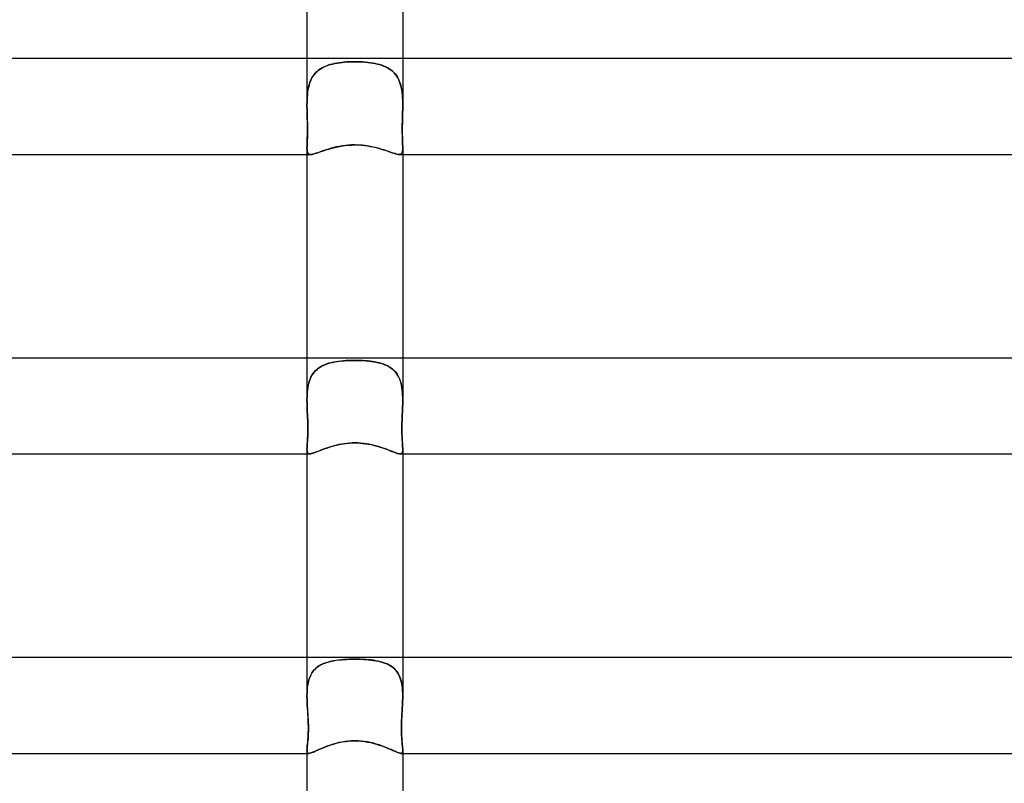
# Model space of a CAD drawing. Header units: millimetres. Extents: x -385 to 385, y -2 to 250.
# Tile 51 of 84: x -14 to 27, y 186 to 218. Entities that reach past the tile are written whole.
import ezdxf

# ---------------------------------------------------------------- set-up
doc = ezdxf.new("R2010")
doc.units = ezdxf.units.MM
doc.layers.add('HIDDEN', color=7, linetype='Continuous')
doc.layers.add('THICK', color=7, linetype='Continuous')

msp = doc.modelspace()

# ---------------------------------------------------------------- linework, layer by layer
at = {"layer": 'HIDDEN'}
for p, q in [((-2, 216.5), (-2, 214.58)), ((-0.651, 216.329), (-0.751, 216.314)), ((-0.743, 216.315), (-0.641, 216.33)), ((-0.549, 216.342), (-0.651, 216.329)), ((-0.641, 216.33), (-0.537, 216.343)), ((-0.444, 216.352), (-0.549, 216.342)), ((-0.537, 216.343), (-0.432, 216.353)), ((-0.336, 216.36), (-0.444, 216.352)), ((-0.432, 216.353), (-0.325, 216.361)), ((-0.226, 216.366), (-0.336, 216.36)), ((-0.325, 216.361), (-0.217, 216.366)), ((-0.114, 216.369), (-0.226, 216.366)), ((-0.217, 216.366), (-0.109, 216.369)), ((0, 216.37), (-0.114, 216.369)), ((-0.109, 216.369), (0, 216.37)), ((0.109, 216.369), (0, 216.37)), ((0, 216.37), (0.114, 216.369)), ((0.217, 216.366), (0.109, 216.369)), ((0.114, 216.369), (0.226, 216.366)), ((0.325, 216.361), (0.217, 216.366)), ((0.226, 216.366), (0.336, 216.36)), ((0.432, 216.353), (0.325, 216.361)), ((0.336, 216.36), (0.443, 216.352)), ((0.537, 216.343), (0.432, 216.353)), ((0.443, 216.352), (0.549, 216.342)), ((0.641, 216.33), (0.537, 216.343)), ((0.549, 216.342), (0.651, 216.329)), ((0.743, 216.315), (0.641, 216.33)), ((0.651, 216.329), (0.751, 216.314)), ((2, 216.5), (2, 214.58)), ((-1.626, 215.92), (-1.682, 215.858)), ((-1.642, 215.903), (-1.581, 215.963)), ((-1.566, 215.977), (-1.626, 215.92)), ((-1.581, 215.963), (-1.516, 216.017)), ((-1.501, 216.028), (-1.566, 215.977)), ((-1.516, 216.017), (-1.446, 216.067)), ((-1.433, 216.076), (-1.501, 216.028)), ((-1.446, 216.067), (-1.371, 216.112)), ((-1.36, 216.119), (-1.433, 216.076)), ((-1.371, 216.112), (-1.292, 216.153)), ((-1.283, 216.157), (-1.36, 216.119)), ((-1.292, 216.153), (-1.209, 216.19)), ((-1.203, 216.192), (-1.283, 216.157)), ((-1.209, 216.19), (-1.122, 216.222)), ((-1.119, 216.223), (-1.203, 216.192)), ((-1.122, 216.222), (-1.032, 216.251)), ((-1.032, 216.251), (-1.119, 216.223)), ((-1.032, 216.251), (-0.938, 216.275)), ((-0.941, 216.275), (-1.032, 216.251)), ((-0.847, 216.296), (-0.941, 216.275)), ((-0.938, 216.275), (-0.842, 216.297)), ((-0.751, 216.314), (-0.847, 216.296)), ((-0.842, 216.297), (-0.743, 216.315)), ((0.842, 216.297), (0.743, 216.315)), ((0.751, 216.314), (0.847, 216.296)), ((0.938, 216.275), (0.842, 216.297)), ((0.847, 216.296), (0.941, 216.275)), ((1.032, 216.251), (0.938, 216.275)), ((0.941, 216.275), (1.031, 216.251)), ((1.031, 216.251), (1.119, 216.223)), ((1.122, 216.222), (1.032, 216.251)), ((1.119, 216.223), (1.203, 216.192)), ((1.209, 216.19), (1.122, 216.222)), ((1.203, 216.192), (1.283, 216.157)), ((1.292, 216.153), (1.209, 216.19)), ((1.283, 216.157), (1.36, 216.119)), ((1.371, 216.112), (1.292, 216.153)), ((1.36, 216.119), (1.433, 216.076)), ((1.446, 216.067), (1.371, 216.112)), ((1.433, 216.076), (1.501, 216.028)), ((1.516, 216.017), (1.446, 216.067)), ((1.501, 216.028), (1.566, 215.977)), ((1.581, 215.963), (1.516, 216.017)), ((1.566, 215.977), (1.626, 215.92)), ((1.642, 215.903), (1.581, 215.963)), ((1.626, 215.92), (1.682, 215.859)), ((-1.898, 215.452), (-1.868, 215.538)), ((-1.857, 215.564), (-1.889, 215.479)), ((-1.868, 215.538), (-1.833, 215.62)), ((-1.821, 215.644), (-1.857, 215.564)), ((-1.833, 215.62), (-1.793, 215.697)), ((-1.78, 215.72), (-1.821, 215.644)), ((-1.793, 215.697), (-1.748, 215.77)), ((-1.733, 215.792), (-1.78, 215.72)), ((-1.748, 215.77), (-1.698, 215.839)), ((-1.682, 215.858), (-1.733, 215.792)), ((-1.698, 215.839), (-1.642, 215.903)), ((1.698, 215.839), (1.642, 215.903)), ((1.682, 215.859), (1.733, 215.792)), ((1.748, 215.77), (1.698, 215.839)), ((1.733, 215.792), (1.779, 215.72)), ((1.793, 215.697), (1.748, 215.77)), ((1.779, 215.72), (1.821, 215.644)), ((1.833, 215.62), (1.793, 215.697)), ((1.821, 215.644), (1.857, 215.564)), ((1.868, 215.538), (1.833, 215.62)), ((1.857, 215.564), (1.889, 215.48)), ((1.898, 215.452), (1.868, 215.538)), ((-1.972, 215.104), (-1.983, 215.003)), ((-1.975, 215.08), (-1.962, 215.177)), ((-1.958, 215.202), (-1.972, 215.104)), ((-1.962, 215.177), (-1.945, 215.271)), ((-1.939, 215.298), (-1.958, 215.202)), ((-1.945, 215.271), (-1.924, 215.363)), ((-1.916, 215.391), (-1.939, 215.298)), ((-1.924, 215.363), (-1.898, 215.452)), ((-1.889, 215.479), (-1.916, 215.391)), ((1.889, 215.48), (1.916, 215.391)), ((1.924, 215.363), (1.898, 215.452)), ((1.916, 215.391), (1.939, 215.298)), ((1.945, 215.271), (1.924, 215.363)), ((1.939, 215.298), (1.957, 215.203)), ((1.962, 215.177), (1.945, 215.271)), ((1.957, 215.203), (1.972, 215.104)), ((1.975, 215.08), (1.962, 215.177)), ((1.972, 215.104), (1.983, 215.004)), ((-1.999, 214.688), (-2, 214.579)), ((-2, 214.579), (-1.999, 214.681)), ((-1.996, 214.795), (-1.999, 214.688)), ((-1.999, 214.681), (-1.997, 214.782)), ((-1.997, 214.782), (-1.992, 214.882)), ((-1.991, 214.9), (-1.996, 214.795)), ((-1.992, 214.882), (-1.985, 214.982)), ((-1.983, 215.003), (-1.991, 214.9)), ((-1.985, 214.982), (-1.975, 215.08)), ((1.985, 214.982), (1.975, 215.08)), ((1.983, 215.004), (1.991, 214.9)), ((1.992, 214.882), (1.985, 214.982)), ((1.991, 214.9), (1.996, 214.795)), ((1.997, 214.782), (1.992, 214.882)), ((1.996, 214.795), (1.999, 214.689)), ((1.999, 214.681), (1.997, 214.782)), ((1.999, 214.689), (2, 214.58)), ((2, 214.579), (1.999, 214.681)), ((-2, 214.566), (-2, 214.579)), ((-2, 214.579), (-2, 214.566)), ((-2, 214.553), (-2, 214.566)), ((-2, 214.566), (-2, 214.553)), ((-2, 214.54), (-2, 214.553)), ((-2, 214.553), (-2, 214.54)), ((-2, 214.527), (-2, 214.54)), ((-2, 214.54), (-2, 214.527)), ((-2, 214.513), (-2, 214.527)), ((-2, 214.527), (-2, 214.513)), ((-2, 214.5), (-2, 214.513)), ((-2, 214.513), (-2, 214.5)), ((-1.998, 214.376), (-2, 214.5)), ((-2, 214.5), (-1.997, 214.362)), ((-1.995, 214.251), (-1.998, 214.376)), ((-1.997, 214.362), (-1.994, 214.224)), ((1.997, 214.362), (1.994, 214.224)), ((1.995, 214.251), (1.998, 214.376)), ((2, 214.5), (1.997, 214.362)), ((1.998, 214.376), (2, 214.5)), ((2, 214.58), (2, 214.567)), ((2, 214.566), (2, 214.579)), ((2, 214.567), (2, 214.554)), ((2, 214.553), (2, 214.566)), ((2, 214.554), (2, 214.54)), ((2, 214.54), (2, 214.553)), ((2, 214.527), (2, 214.54)), ((2, 214.54), (2, 214.527)), ((2, 214.513), (2, 214.527)), ((2, 214.527), (2, 214.513)), ((2, 214.5), (2, 214.513)), ((2, 214.513), (2, 214.5)), ((-1.991, 214.126), (-1.995, 214.251)), ((-1.994, 214.224), (-1.99, 214.085)), ((-1.988, 214.001), (-1.991, 214.126)), ((-1.99, 214.085), (-1.986, 213.947)), ((-1.984, 213.876), (-1.988, 214.001)), ((-1.986, 213.947), (-1.983, 213.813)), ((-1.981, 213.752), (-1.984, 213.876)), ((1.981, 213.752), (1.984, 213.876)), ((1.986, 213.947), (1.983, 213.813)), ((1.984, 213.876), (1.988, 214.001)), ((1.99, 214.085), (1.986, 213.947)), ((1.988, 214.001), (1.991, 214.126)), ((1.994, 214.224), (1.99, 214.085)), ((1.991, 214.126), (1.995, 214.251)), ((-1.983, 213.813), (-1.981, 213.681)), ((-1.98, 213.63), (-1.981, 213.752)), ((-1.981, 213.681), (-1.98, 213.553)), ((-1.981, 213.398), (-1.98, 213.512)), ((-1.98, 213.512), (-1.98, 213.63)), ((-1.98, 213.553), (-1.98, 213.429)), ((1.98, 213.63), (1.981, 213.752)), ((1.981, 213.681), (1.98, 213.553)), ((1.98, 213.512), (1.98, 213.63)), ((1.98, 213.553), (1.98, 213.429)), ((1.981, 213.398), (1.98, 213.512)), ((1.983, 213.813), (1.981, 213.681)), ((-1.989, 213.1), (-1.993, 213.006)), ((-1.993, 213.001), (-1.989, 213.091)), ((-1.985, 213.202), (-1.989, 213.1)), ((-1.989, 213.091), (-1.986, 213.188)), ((-1.986, 213.188), (-1.983, 213.29)), ((-1.982, 213.312), (-1.985, 213.202)), ((-1.983, 213.29), (-1.981, 213.398)), ((-1.98, 213.429), (-1.982, 213.312)), ((1.98, 213.429), (1.982, 213.312)), ((1.983, 213.29), (1.981, 213.398)), ((1.982, 213.312), (1.985, 213.202)), ((1.986, 213.188), (1.983, 213.29)), ((1.985, 213.202), (1.989, 213.1)), ((1.989, 213.091), (1.986, 213.188)), ((1.989, 213.1), (1.993, 213.006)), ((1.993, 213.001), (1.989, 213.091)), ((-1.999, 212.842), (-2, 212.772)), ((-2, 212.772), (-1.999, 212.841)), ((-1.999, 212.707), (-2, 212.772)), ((-2, 212.772), (-1.998, 212.701)), ((-2, 212.772), (-2, 212.5)), ((-1.996, 212.92), (-1.999, 212.842)), ((-1.999, 212.841), (-1.996, 212.917)), ((-1.994, 212.652), (-1.999, 212.707)), ((-1.998, 212.701), (-1.992, 212.64)), ((-1.993, 213.006), (-1.996, 212.92)), ((-1.996, 212.917), (-1.993, 213.001)), ((-1.985, 212.605), (-1.994, 212.652)), ((-1.992, 212.64), (-1.981, 212.589)), ((-1.419, 212.62), (-1.316, 212.654)), ((-1.316, 212.654), (-1.207, 212.691)), ((-1.207, 212.691), (-1.091, 212.727)), ((-1.091, 212.727), (-0.969, 212.761)), ((-0.969, 212.761), (-0.841, 212.794)), ((-0.841, 212.794), (-0.709, 212.824)), ((-0.709, 212.824), (-0.572, 212.849)), ((-0.572, 212.849), (-0.432, 212.87)), ((-0.432, 212.87), (-0.29, 212.885)), ((-0.29, 212.885), (-0.146, 212.894)), ((-0.146, 212.894), (0, 212.898)), ((0, 212.898), (0.134, 212.895)), ((0.134, 212.895), (0.267, 212.887)), ((0.267, 212.887), (0.397, 212.874)), ((0.397, 212.874), (0.523, 212.857)), ((0.523, 212.857), (0.645, 212.836)), ((0.645, 212.836), (0.764, 212.812)), ((0.764, 212.812), (0.878, 212.785)), ((0.878, 212.785), (0.988, 212.756)), ((0.988, 212.756), (1.094, 212.726)), ((1.094, 212.726), (1.195, 212.694)), ((1.195, 212.694), (1.293, 212.662)), ((1.293, 212.662), (1.385, 212.631)), ((1.385, 212.631), (1.472, 212.601)), ((1.992, 212.64), (1.981, 212.589)), ((1.985, 212.605), (1.994, 212.652)), ((1.998, 212.701), (1.992, 212.64)), ((1.993, 213.006), (1.996, 212.92)), ((1.996, 212.917), (1.993, 213.001)), ((1.994, 212.652), (1.999, 212.707)), ((1.996, 212.92), (1.999, 212.842)), ((1.999, 212.841), (1.996, 212.917)), ((2, 212.772), (1.998, 212.701)), ((1.999, 212.842), (2, 212.772)), ((2, 212.772), (1.999, 212.841)), ((1.999, 212.707), (2, 212.772)), ((2, 212.771), (2, 212.5)), ((-1.972, 212.566), (-1.985, 212.605)), ((-1.981, 212.589), (-1.962, 212.55)), ((-1.952, 212.537), (-1.972, 212.566)), ((-1.962, 212.55), (-1.936, 212.522)), ((-1.926, 212.516), (-1.952, 212.537)), ((-1.936, 212.522), (-1.9, 212.506)), ((-1.894, 212.504), (-1.926, 212.516)), ((-1.9, 212.506), (-1.854, 212.5)), ((-1.854, 212.5), (-1.894, 212.504)), ((-1.854, 212.5), (-1.804, 212.504)), ((-1.804, 212.504), (-1.745, 212.515)), ((-1.745, 212.515), (-1.677, 212.534)), ((-1.677, 212.534), (-1.599, 212.558)), ((-1.599, 212.558), (-1.513, 212.587)), ((-1.513, 212.587), (-1.419, 212.62)), ((1.472, 212.601), (1.552, 212.574)), ((1.552, 212.574), (1.626, 212.549)), ((1.626, 212.549), (1.694, 212.529)), ((1.694, 212.529), (1.754, 212.513)), ((1.754, 212.513), (1.808, 212.503)), ((1.808, 212.503), (1.854, 212.5)), ((1.9, 212.506), (1.854, 212.5)), ((1.854, 212.5), (1.894, 212.504)), ((1.894, 212.504), (1.926, 212.516)), ((1.936, 212.522), (1.9, 212.506)), ((1.926, 212.516), (1.952, 212.537)), ((1.962, 212.55), (1.936, 212.522)), ((1.952, 212.537), (1.972, 212.566)), ((1.981, 212.589), (1.962, 212.55)), ((1.972, 212.566), (1.985, 212.605)), ((-2, 204), (-2, 202.253)), ((2, 204), (2, 202.253)), ((-1.581, 203.529), (-1.514, 203.58)), ((-1.489, 203.598), (-1.557, 203.548)), ((-1.514, 203.58), (-1.443, 203.627)), ((-1.416, 203.643), (-1.489, 203.598)), ((-1.443, 203.627), (-1.367, 203.67)), ((-1.338, 203.684), (-1.416, 203.643)), ((-1.367, 203.67), (-1.288, 203.707)), ((-1.257, 203.721), (-1.338, 203.684)), ((-1.288, 203.707), (-1.204, 203.741)), ((-1.171, 203.753), (-1.257, 203.721)), ((-1.204, 203.741), (-1.117, 203.77)), ((-1.081, 203.781), (-1.171, 203.753)), ((-1.117, 203.77), (-1.027, 203.796)), ((-0.988, 203.806), (-1.081, 203.781)), ((-1.027, 203.796), (-0.933, 203.819)), ((-0.892, 203.827), (-0.988, 203.806)), ((-0.933, 203.819), (-0.837, 203.838)), ((-0.791, 203.846), (-0.892, 203.827)), ((-0.837, 203.838), (-0.738, 203.854)), ((-0.688, 203.861), (-0.791, 203.846)), ((-0.738, 203.854), (-0.637, 203.868)), ((-0.581, 203.874), (-0.688, 203.861)), ((-0.637, 203.868), (-0.534, 203.879)), ((-0.471, 203.885), (-0.581, 203.874)), ((-0.534, 203.879), (-0.429, 203.888)), ((-0.357, 203.893), (-0.471, 203.885)), ((-0.429, 203.888), (-0.323, 203.894)), ((-0.241, 203.898), (-0.357, 203.893)), ((-0.323, 203.894), (-0.216, 203.899)), ((-0.122, 203.902), (-0.241, 203.898)), ((-0.216, 203.899), (-0.108, 203.902)), ((0, 203.903), (-0.122, 203.902)), ((-0.108, 203.902), (0, 203.903)), ((0.108, 203.902), (0, 203.903)), ((0, 203.903), (0.122, 203.902)), ((0.216, 203.899), (0.108, 203.902)), ((0.122, 203.902), (0.241, 203.898)), ((0.323, 203.894), (0.216, 203.899)), ((0.241, 203.898), (0.357, 203.893)), ((0.429, 203.888), (0.323, 203.894)), ((0.357, 203.893), (0.471, 203.885)), ((0.534, 203.879), (0.429, 203.888)), ((0.471, 203.885), (0.581, 203.874)), ((0.637, 203.868), (0.534, 203.879)), ((0.581, 203.874), (0.688, 203.861)), ((0.738, 203.854), (0.637, 203.868)), ((0.688, 203.861), (0.791, 203.846)), ((0.837, 203.838), (0.738, 203.854)), ((0.791, 203.846), (0.891, 203.827)), ((0.933, 203.819), (0.837, 203.838)), ((0.891, 203.827), (0.988, 203.806)), ((1.027, 203.796), (0.933, 203.819)), ((0.988, 203.806), (1.081, 203.781)), ((1.117, 203.77), (1.027, 203.796)), ((1.081, 203.781), (1.171, 203.753)), ((1.204, 203.741), (1.117, 203.77)), ((1.171, 203.753), (1.257, 203.721)), ((1.288, 203.707), (1.204, 203.741)), ((1.257, 203.721), (1.338, 203.684)), ((1.367, 203.67), (1.288, 203.707)), ((1.338, 203.684), (1.416, 203.643)), ((1.443, 203.627), (1.367, 203.67)), ((1.416, 203.643), (1.489, 203.598)), ((1.514, 203.58), (1.443, 203.627)), ((1.489, 203.598), (1.557, 203.548)), ((1.581, 203.529), (1.514, 203.58)), ((-1.873, 203.117), (-1.837, 203.198)), ((-1.826, 203.22), (-1.863, 203.14)), ((-1.837, 203.198), (-1.796, 203.274)), ((-1.782, 203.296), (-1.826, 203.22)), ((-1.796, 203.274), (-1.749, 203.345)), ((-1.733, 203.367), (-1.782, 203.296)), ((-1.749, 203.345), (-1.698, 203.412)), ((-1.68, 203.433), (-1.733, 203.367)), ((-1.698, 203.412), (-1.642, 203.473)), ((-1.621, 203.493), (-1.68, 203.433)), ((-1.642, 203.473), (-1.581, 203.529)), ((-1.557, 203.548), (-1.621, 203.493)), ((1.557, 203.548), (1.621, 203.493)), ((1.642, 203.473), (1.581, 203.529)), ((1.621, 203.493), (1.679, 203.433)), ((1.698, 203.412), (1.642, 203.473)), ((1.679, 203.433), (1.733, 203.367)), ((1.749, 203.345), (1.698, 203.412)), ((1.733, 203.367), (1.782, 203.296)), ((1.796, 203.274), (1.749, 203.345)), ((1.782, 203.296), (1.826, 203.221)), ((1.837, 203.198), (1.796, 203.274)), ((1.826, 203.221), (1.863, 203.14)), ((1.873, 203.117), (1.837, 203.198)), ((-1.98, 202.661), (-1.967, 202.758)), ((-1.965, 202.775), (-1.978, 202.676)), ((-1.967, 202.758), (-1.951, 202.853)), ((-1.946, 202.872), (-1.965, 202.775)), ((-1.951, 202.853), (-1.929, 202.945)), ((-1.924, 202.966), (-1.946, 202.872)), ((-1.929, 202.945), (-1.904, 203.033)), ((-1.896, 203.055), (-1.924, 202.966)), ((-1.904, 203.033), (-1.873, 203.117)), ((-1.863, 203.14), (-1.896, 203.055)), ((1.863, 203.14), (1.896, 203.055)), ((1.904, 203.033), (1.873, 203.117)), ((1.896, 203.055), (1.924, 202.966)), ((1.929, 202.945), (1.904, 203.033)), ((1.924, 202.966), (1.946, 202.872)), ((1.951, 202.853), (1.929, 202.945)), ((1.946, 202.872), (1.965, 202.775)), ((1.967, 202.758), (1.951, 202.853)), ((1.965, 202.775), (1.978, 202.676)), ((1.98, 202.661), (1.967, 202.758)), ((-1.999, 202.362), (-2, 202.253)), ((-2, 202.253), (-1.999, 202.358)), ((-1.995, 202.469), (-1.999, 202.362)), ((-1.999, 202.358), (-1.996, 202.46)), ((-1.996, 202.46), (-1.99, 202.561)), ((-1.989, 202.573), (-1.995, 202.469)), ((-1.99, 202.561), (-1.98, 202.661)), ((-1.978, 202.676), (-1.989, 202.573)), ((1.978, 202.676), (1.989, 202.574)), ((1.99, 202.561), (1.98, 202.661)), ((1.989, 202.574), (1.995, 202.469)), ((1.996, 202.46), (1.99, 202.561)), ((1.995, 202.469), (1.999, 202.362)), ((1.999, 202.358), (1.996, 202.46)), ((1.999, 202.362), (2, 202.253)), ((2, 202.253), (1.999, 202.358)), ((-2, 202.212), (-2, 202.253)), ((-2, 202.253), (-2, 202.212)), ((-1.999, 202.17), (-2, 202.212)), ((-2, 202.212), (-1.999, 202.17)), ((-1.999, 202.127), (-1.999, 202.17)), ((-1.999, 202.17), (-1.999, 202.127)), ((-1.998, 202.085), (-1.999, 202.127)), ((-1.999, 202.127), (-1.998, 202.085)), ((-1.997, 202.043), (-1.998, 202.085)), ((-1.998, 202.085), (-1.997, 202.043)), ((-1.995, 202), (-1.997, 202.043)), ((-1.997, 202.043), (-1.995, 202)), ((-1.991, 201.879), (-1.995, 202)), ((-1.995, 202), (-1.991, 201.881)), ((1.991, 201.879), (1.995, 202)), ((1.995, 202), (1.991, 201.881)), ((1.995, 202), (1.997, 202.043)), ((1.997, 202.043), (1.995, 202)), ((1.997, 202.043), (1.998, 202.085)), ((1.998, 202.085), (1.997, 202.043)), ((1.999, 202.128), (1.998, 202.085)), ((1.998, 202.085), (1.999, 202.127)), ((1.999, 202.17), (2, 202.212)), ((2, 202.212), (1.999, 202.17)), ((1.999, 202.127), (1.999, 202.17)), ((1.999, 202.17), (1.999, 202.128)), ((2, 202.212), (2, 202.253)), ((2, 202.253), (2, 202.212)), ((-1.991, 201.881), (-1.986, 201.761)), ((-1.986, 201.758), (-1.991, 201.879)), ((-1.986, 201.761), (-1.98, 201.64)), ((-1.98, 201.636), (-1.986, 201.758)), ((-1.98, 201.64), (-1.975, 201.518)), ((-1.975, 201.515), (-1.98, 201.636)), ((-1.975, 201.518), (-1.97, 201.396)), ((1.975, 201.518), (1.97, 201.396)), ((1.98, 201.64), (1.975, 201.518)), ((1.975, 201.515), (1.98, 201.636)), ((1.986, 201.761), (1.98, 201.64)), ((1.98, 201.636), (1.986, 201.758)), ((1.991, 201.881), (1.986, 201.761)), ((1.986, 201.758), (1.991, 201.879)), ((-1.97, 201.397), (-1.975, 201.515)), ((-1.967, 201.28), (-1.97, 201.397)), ((-1.97, 201.396), (-1.967, 201.275)), ((-1.964, 201.167), (-1.967, 201.28)), ((-1.967, 201.275), (-1.964, 201.154)), ((-1.963, 201.057), (-1.964, 201.167)), ((-1.964, 201.154), (-1.963, 201.035)), ((1.963, 201.057), (1.964, 201.167)), ((1.964, 201.154), (1.963, 201.035)), ((1.964, 201.167), (1.967, 201.28)), ((1.967, 201.275), (1.964, 201.154)), ((1.967, 201.28), (1.97, 201.397)), ((1.97, 201.396), (1.967, 201.275)), ((1.97, 201.397), (1.975, 201.515)), ((-1.971, 200.71), (-1.975, 200.615)), ((-1.973, 200.66), (-1.969, 200.75)), ((-1.967, 200.812), (-1.971, 200.71)), ((-1.969, 200.75), (-1.966, 200.847)), ((-1.964, 200.92), (-1.967, 200.812)), ((-1.966, 200.847), (-1.964, 200.95)), ((-1.964, 200.95), (-1.963, 201.057)), ((-1.963, 201.035), (-1.964, 200.92)), ((1.964, 200.95), (1.963, 201.057)), ((1.963, 201.035), (1.964, 200.92)), ((1.966, 200.847), (1.964, 200.95)), ((1.964, 200.92), (1.967, 200.812)), ((1.969, 200.75), (1.966, 200.847)), ((1.967, 200.812), (1.971, 200.71)), ((1.973, 200.66), (1.969, 200.75)), ((1.971, 200.71), (1.975, 200.615)), ((-1.996, 200.306), (-1.999, 200.245)), ((-1.999, 200.241), (-1.996, 200.296)), ((-1.991, 200.373), (-1.996, 200.306)), ((-1.996, 200.296), (-1.993, 200.357)), ((-1.993, 200.357), (-1.988, 200.424)), ((-1.986, 200.447), (-1.991, 200.373)), ((-1.988, 200.424), (-1.983, 200.496)), ((-1.981, 200.528), (-1.986, 200.447)), ((-1.983, 200.496), (-1.978, 200.575)), ((-1.975, 200.615), (-1.981, 200.528)), ((-1.978, 200.575), (-1.973, 200.66)), ((-1.135, 200.258), (-1.035, 200.291)), ((-1.035, 200.291), (-0.93, 200.322)), ((-0.93, 200.322), (-0.822, 200.351)), ((-0.822, 200.351), (-0.711, 200.378)), ((-0.711, 200.378), (-0.597, 200.401)), ((-0.597, 200.401), (-0.481, 200.421)), ((-0.481, 200.421), (-0.363, 200.437)), ((-0.363, 200.437), (-0.242, 200.449)), ((-0.242, 200.449), (-0.121, 200.456)), ((-0.121, 200.456), (0, 200.458)), ((0, 200.458), (0.112, 200.456)), ((0.112, 200.456), (0.225, 200.45)), ((0.225, 200.45), (0.336, 200.44)), ((0.336, 200.44), (0.447, 200.426)), ((0.447, 200.426), (0.556, 200.409)), ((0.556, 200.409), (0.663, 200.388)), ((0.663, 200.388), (0.767, 200.365)), ((0.767, 200.365), (0.868, 200.339)), ((0.868, 200.339), (0.966, 200.312)), ((0.966, 200.312), (1.06, 200.283)), ((1.978, 200.575), (1.973, 200.66)), ((1.975, 200.615), (1.981, 200.528)), ((1.983, 200.496), (1.978, 200.575)), ((1.981, 200.528), (1.986, 200.447)), ((1.988, 200.424), (1.983, 200.496)), ((1.986, 200.447), (1.991, 200.373)), ((1.993, 200.357), (1.988, 200.424)), ((1.991, 200.373), (1.996, 200.306)), ((1.996, 200.296), (1.993, 200.357)), ((1.996, 200.306), (1.999, 200.245)), ((1.999, 200.241), (1.996, 200.296)), ((-1.999, 200.245), (-2, 200.191)), ((-2, 200.191), (-1.999, 200.241)), ((-1.999, 200.14), (-2, 200.191)), ((-2, 200.191), (-1.998, 200.14)), ((-2, 200.191), (-2, 200)), ((-1.993, 200.097), (-1.999, 200.14)), ((-1.998, 200.14), (-1.993, 200.097)), ((-1.984, 200.062), (-1.993, 200.097)), ((-1.993, 200.097), (-1.984, 200.062)), ((-1.969, 200.034), (-1.984, 200.062)), ((-1.984, 200.062), (-1.97, 200.035)), ((-1.97, 200.035), (-1.949, 200.015)), ((-1.949, 200.015), (-1.969, 200.034)), ((-1.923, 200.004), (-1.949, 200.015)), ((-1.949, 200.015), (-1.923, 200.004)), ((-1.889, 200), (-1.923, 200.004)), ((-1.923, 200.004), (-1.889, 200)), ((-1.889, 200), (-1.852, 200.003)), ((-1.852, 200.003), (-1.809, 200.012)), ((-1.809, 200.012), (-1.758, 200.026)), ((-1.758, 200.026), (-1.701, 200.046)), ((-1.701, 200.046), (-1.637, 200.069)), ((-1.637, 200.069), (-1.568, 200.096)), ((-1.568, 200.096), (-1.492, 200.126)), ((-1.492, 200.126), (-1.41, 200.158)), ((-1.41, 200.158), (-1.323, 200.191)), ((-1.323, 200.191), (-1.232, 200.225)), ((-1.232, 200.225), (-1.135, 200.258)), ((1.06, 200.283), (1.15, 200.253)), ((1.15, 200.253), (1.236, 200.223)), ((1.236, 200.223), (1.319, 200.193)), ((1.319, 200.193), (1.397, 200.163)), ((1.397, 200.163), (1.471, 200.134)), ((1.471, 200.134), (1.541, 200.107)), ((1.541, 200.107), (1.606, 200.081)), ((1.606, 200.081), (1.667, 200.058)), ((1.667, 200.058), (1.722, 200.038)), ((1.722, 200.038), (1.772, 200.022)), ((1.772, 200.022), (1.816, 200.01)), ((1.816, 200.01), (1.855, 200.003)), ((1.855, 200.003), (1.889, 200)), ((1.889, 200), (1.923, 200.004)), ((1.923, 200.004), (1.889, 200)), ((1.923, 200.004), (1.949, 200.015)), ((1.949, 200.015), (1.923, 200.004)), ((1.97, 200.035), (1.949, 200.015)), ((1.949, 200.015), (1.969, 200.034)), ((1.969, 200.034), (1.984, 200.062)), ((1.984, 200.062), (1.97, 200.035)), ((1.984, 200.062), (1.993, 200.097)), ((1.993, 200.097), (1.984, 200.062)), ((1.993, 200.097), (1.999, 200.14)), ((1.998, 200.14), (1.993, 200.097)), ((2, 200.191), (1.998, 200.14)), ((1.999, 200.245), (2, 200.191)), ((2, 200.191), (1.999, 200.241)), ((1.999, 200.14), (2, 200.191)), ((2, 200.191), (2, 200)), ((-2, 191.5), (-2, 189.906)), ((-1.343, 191.232), (-1.258, 191.267)), ((-1.251, 191.27), (-1.335, 191.235)), ((-1.258, 191.267), (-1.168, 191.298)), ((-1.164, 191.299), (-1.251, 191.27)), ((-1.168, 191.298), (-1.075, 191.325)), ((-1.074, 191.325), (-1.164, 191.299)), ((-1.075, 191.325), (-0.979, 191.347)), ((-0.98, 191.347), (-1.074, 191.325)), ((-0.883, 191.366), (-0.98, 191.347)), ((-0.979, 191.347), (-0.879, 191.367)), ((-0.783, 191.382), (-0.883, 191.366)), ((-0.879, 191.367), (-0.776, 191.383)), ((-0.681, 191.396), (-0.783, 191.382)), ((-0.776, 191.383), (-0.67, 191.397)), ((-0.575, 191.407), (-0.681, 191.396)), ((-0.67, 191.397), (-0.562, 191.408)), ((-0.466, 191.415), (-0.575, 191.407)), ((-0.562, 191.408), (-0.452, 191.416)), ((-0.354, 191.422), (-0.466, 191.415)), ((-0.452, 191.416), (-0.34, 191.423)), ((-0.238, 191.427), (-0.354, 191.422)), ((-0.34, 191.423), (-0.228, 191.427)), ((-0.12, 191.43), (-0.238, 191.427)), ((-0.228, 191.427), (-0.114, 191.43)), ((0, 191.431), (-0.12, 191.43)), ((-0.114, 191.43), (0, 191.431)), ((0.114, 191.43), (0, 191.431)), ((0, 191.431), (0.12, 191.43)), ((0.228, 191.427), (0.114, 191.43)), ((0.12, 191.43), (0.238, 191.427)), ((0.34, 191.423), (0.228, 191.427)), ((0.238, 191.427), (0.354, 191.422)), ((0.452, 191.416), (0.34, 191.423)), ((0.354, 191.422), (0.466, 191.415)), ((0.562, 191.408), (0.452, 191.416)), ((0.466, 191.415), (0.575, 191.407)), ((0.67, 191.397), (0.562, 191.408)), ((0.575, 191.407), (0.681, 191.396)), ((0.776, 191.383), (0.67, 191.397)), ((0.681, 191.396), (0.783, 191.382)), ((0.879, 191.367), (0.776, 191.383)), ((0.783, 191.382), (0.883, 191.366)), ((0.979, 191.347), (0.879, 191.367)), ((0.883, 191.366), (0.98, 191.347)), ((1.075, 191.325), (0.979, 191.347)), ((0.98, 191.347), (1.074, 191.325)), ((1.074, 191.325), (1.164, 191.299)), ((1.168, 191.298), (1.075, 191.325)), ((1.164, 191.299), (1.251, 191.27)), ((1.258, 191.267), (1.168, 191.298)), ((1.251, 191.27), (1.335, 191.235)), ((1.343, 191.232), (1.258, 191.267)), ((2, 191.5), (2, 189.906)), ((-1.843, 190.768), (-1.8, 190.845)), ((-1.792, 190.857), (-1.836, 190.781)), ((-1.8, 190.845), (-1.751, 190.916)), ((-1.742, 190.928), (-1.792, 190.857)), ((-1.751, 190.916), (-1.696, 190.982)), ((-1.687, 190.993), (-1.742, 190.928)), ((-1.696, 190.982), (-1.636, 191.043)), ((-1.626, 191.052), (-1.687, 190.993)), ((-1.636, 191.043), (-1.57, 191.098)), ((-1.561, 191.105), (-1.626, 191.052)), ((-1.57, 191.098), (-1.5, 191.148)), ((-1.49, 191.153), (-1.561, 191.105)), ((-1.5, 191.148), (-1.423, 191.192)), ((-1.415, 191.197), (-1.49, 191.153)), ((-1.423, 191.192), (-1.343, 191.232)), ((-1.335, 191.235), (-1.415, 191.197)), ((1.335, 191.235), (1.415, 191.197)), ((1.423, 191.192), (1.343, 191.232)), ((1.415, 191.197), (1.49, 191.153)), ((1.5, 191.148), (1.423, 191.192)), ((1.49, 191.153), (1.561, 191.105)), ((1.57, 191.098), (1.5, 191.148)), ((1.561, 191.105), (1.626, 191.052)), ((1.636, 191.043), (1.57, 191.098)), ((1.626, 191.052), (1.687, 190.993)), ((1.696, 190.982), (1.636, 191.043)), ((1.687, 190.993), (1.742, 190.928)), ((1.751, 190.916), (1.696, 190.982)), ((1.742, 190.928), (1.792, 190.857)), ((1.8, 190.845), (1.751, 190.916)), ((1.792, 190.857), (1.836, 190.781)), ((1.843, 190.768), (1.8, 190.845)), ((-1.975, 190.319), (-1.959, 190.416)), ((-1.956, 190.429), (-1.973, 190.33)), ((-1.959, 190.416), (-1.938, 190.511)), ((-1.934, 190.524), (-1.956, 190.429)), ((-1.938, 190.511), (-1.911, 190.601)), ((-1.907, 190.615), (-1.934, 190.524)), ((-1.911, 190.601), (-1.88, 190.687)), ((-1.874, 190.701), (-1.907, 190.615)), ((-1.88, 190.687), (-1.843, 190.768)), ((-1.836, 190.781), (-1.874, 190.701)), ((1.836, 190.781), (1.874, 190.701)), ((1.88, 190.687), (1.843, 190.768)), ((1.874, 190.701), (1.907, 190.615)), ((1.911, 190.601), (1.88, 190.687)), ((1.907, 190.615), (1.934, 190.524)), ((1.938, 190.511), (1.911, 190.601)), ((1.934, 190.524), (1.956, 190.429)), ((1.959, 190.416), (1.938, 190.511)), ((1.956, 190.429), (1.973, 190.33)), ((1.975, 190.319), (1.959, 190.416)), ((-1.999, 190.015), (-2, 189.905)), ((-2, 189.905), (-1.999, 190.011)), ((-1.994, 190.122), (-1.999, 190.015)), ((-1.999, 190.011), (-1.994, 190.116)), ((-1.986, 190.228), (-1.994, 190.122)), ((-1.994, 190.116), (-1.987, 190.219)), ((-1.987, 190.219), (-1.975, 190.319)), ((-1.973, 190.33), (-1.986, 190.228)), ((1.973, 190.33), (1.986, 190.228)), ((1.987, 190.219), (1.975, 190.319)), ((1.986, 190.228), (1.994, 190.122)), ((1.994, 190.116), (1.987, 190.219)), ((1.994, 190.122), (1.999, 190.015)), ((1.999, 190.011), (1.994, 190.116)), ((1.999, 190.015), (2, 189.905)), ((2, 189.905), (1.999, 190.011)), ((-2, 189.838), (-2, 189.905)), ((-2, 189.905), (-2, 189.839)), ((-2, 189.839), (-1.998, 189.772)), ((-1.998, 189.771), (-2, 189.838)), ((-1.998, 189.772), (-1.996, 189.704)), ((-1.996, 189.704), (-1.998, 189.771)), ((-1.993, 189.636), (-1.996, 189.704)), ((-1.996, 189.704), (-1.993, 189.636)), ((-1.99, 189.568), (-1.993, 189.636)), ((-1.993, 189.636), (-1.99, 189.568)), ((1.99, 189.568), (1.993, 189.636)), ((1.993, 189.636), (1.99, 189.568)), ((1.993, 189.636), (1.996, 189.704)), ((1.996, 189.704), (1.993, 189.636)), ((1.998, 189.772), (1.996, 189.704)), ((1.996, 189.704), (1.998, 189.771)), ((2, 189.839), (1.998, 189.772)), ((1.998, 189.771), (2, 189.838)), ((2, 189.838), (2, 189.905)), ((2, 189.905), (2, 189.839)), ((-1.987, 189.5), (-1.99, 189.568)), ((-1.99, 189.568), (-1.987, 189.5)), ((-1.979, 189.374), (-1.987, 189.5)), ((-1.987, 189.5), (-1.98, 189.383)), ((-1.98, 189.383), (-1.972, 189.265)), ((-1.971, 189.247), (-1.979, 189.374)), ((-1.972, 189.265), (-1.965, 189.146)), ((-1.963, 189.119), (-1.971, 189.247)), ((1.963, 189.119), (1.971, 189.247)), ((1.972, 189.265), (1.965, 189.146)), ((1.971, 189.247), (1.979, 189.374)), ((1.98, 189.383), (1.972, 189.265)), ((1.979, 189.374), (1.987, 189.5)), ((1.987, 189.5), (1.98, 189.383)), ((1.987, 189.5), (1.99, 189.568)), ((1.99, 189.568), (1.987, 189.5)), ((-1.965, 189.146), (-1.958, 189.026)), ((-1.956, 188.991), (-1.963, 189.119)), ((-1.958, 189.026), (-1.952, 188.906)), ((-1.95, 188.863), (-1.956, 188.991)), ((-1.952, 188.906), (-1.947, 188.786)), ((-1.945, 188.736), (-1.95, 188.863)), ((-1.947, 188.786), (-1.943, 188.667)), ((1.947, 188.786), (1.943, 188.667)), ((1.945, 188.736), (1.95, 188.863)), ((1.952, 188.906), (1.947, 188.786)), ((1.95, 188.863), (1.956, 188.991)), ((1.958, 189.026), (1.952, 188.906)), ((1.956, 188.991), (1.963, 189.119)), ((1.965, 189.146), (1.958, 189.026)), ((-1.949, 188.264), (-1.945, 188.374)), ((-1.943, 188.437), (-1.946, 188.328)), ((-1.942, 188.61), (-1.945, 188.736)), ((-1.945, 188.374), (-1.942, 188.49)), ((-1.943, 188.667), (-1.942, 188.55)), ((-1.942, 188.55), (-1.943, 188.437)), ((-1.942, 188.49), (-1.942, 188.61)), ((1.942, 188.61), (1.945, 188.736)), ((1.943, 188.667), (1.942, 188.55)), ((1.942, 188.49), (1.942, 188.61)), ((1.942, 188.55), (1.943, 188.437)), ((1.945, 188.374), (1.942, 188.49)), ((1.943, 188.437), (1.946, 188.328)), ((1.949, 188.264), (1.945, 188.374)), ((-1.972, 187.949), (-1.981, 187.87)), ((-1.979, 187.887), (-1.97, 187.971)), ((-1.964, 188.035), (-1.972, 187.949)), ((-1.97, 187.971), (-1.962, 188.062)), ((-1.957, 188.127), (-1.964, 188.035)), ((-1.962, 188.062), (-1.955, 188.16)), ((-1.951, 188.225), (-1.957, 188.127)), ((-1.955, 188.16), (-1.949, 188.264)), ((-1.946, 188.328), (-1.951, 188.225)), ((-0.775, 187.921), (-0.652, 187.95)), ((-0.652, 187.95), (-0.525, 187.975)), ((-0.525, 187.975), (-0.396, 187.996)), ((-0.396, 187.996), (-0.265, 188.011)), ((-0.265, 188.011), (-0.133, 188.019)), ((-0.133, 188.019), (0, 188.022)), ((0, 188.022), (0.136, 188.019)), ((0.136, 188.019), (0.272, 188.01)), ((0.272, 188.01), (0.407, 187.994)), ((0.407, 187.994), (0.539, 187.973)), ((0.539, 187.973), (0.666, 187.947)), ((0.666, 187.947), (0.789, 187.917)), ((1.946, 188.328), (1.951, 188.225)), ((1.955, 188.16), (1.949, 188.264)), ((1.951, 188.225), (1.957, 188.127)), ((1.962, 188.062), (1.955, 188.16)), ((1.957, 188.127), (1.964, 188.035)), ((1.97, 187.971), (1.962, 188.062)), ((1.964, 188.035), (1.972, 187.949)), ((1.979, 187.887), (1.97, 187.971)), ((1.972, 187.949), (1.981, 187.87)), ((-2, 187.63), (-1.998, 187.682)), ((-1.998, 187.679), (-2, 187.63)), ((-1.998, 187.59), (-2, 187.63)), ((-2, 187.63), (-1.998, 187.59)), ((-2, 187.63), (-2, 187.5)), ((-1.998, 187.682), (-1.994, 187.742)), ((-1.994, 187.735), (-1.998, 187.679)), ((-1.993, 187.557), (-1.998, 187.59)), ((-1.998, 187.59), (-1.993, 187.558)), ((-1.994, 187.742), (-1.987, 187.811)), ((-1.988, 187.799), (-1.994, 187.735)), ((-1.993, 187.558), (-1.983, 187.533)), ((-1.983, 187.532), (-1.993, 187.557)), ((-1.981, 187.87), (-1.988, 187.799)), ((-1.987, 187.811), (-1.979, 187.887)), ((-1.791, 187.532), (-1.732, 187.556)), ((-1.732, 187.556), (-1.666, 187.585)), ((-1.666, 187.585), (-1.592, 187.617)), ((-1.592, 187.617), (-1.511, 187.654)), ((-1.511, 187.654), (-1.422, 187.692)), ((-1.422, 187.692), (-1.328, 187.732)), ((-1.328, 187.732), (-1.227, 187.773)), ((-1.227, 187.773), (-1.121, 187.813)), ((-1.121, 187.813), (-1.01, 187.851)), ((-1.01, 187.851), (-0.895, 187.887)), ((-0.895, 187.887), (-0.775, 187.921)), ((0.789, 187.917), (0.907, 187.884)), ((0.907, 187.884), (1.021, 187.848)), ((1.021, 187.848), (1.129, 187.81)), ((1.129, 187.81), (1.232, 187.771)), ((1.232, 187.771), (1.33, 187.731)), ((1.33, 187.731), (1.423, 187.692)), ((1.423, 187.692), (1.51, 187.654)), ((1.51, 187.654), (1.591, 187.618)), ((1.591, 187.618), (1.665, 187.585)), ((1.665, 187.585), (1.731, 187.557)), ((1.731, 187.557), (1.789, 187.533)), ((1.987, 187.811), (1.979, 187.887)), ((1.981, 187.87), (1.988, 187.799)), ((1.993, 187.558), (1.983, 187.532)), ((1.983, 187.532), (1.993, 187.557)), ((1.994, 187.742), (1.987, 187.811)), ((1.988, 187.799), (1.994, 187.735)), ((1.993, 187.557), (1.998, 187.59)), ((1.998, 187.59), (1.993, 187.558)), ((1.998, 187.682), (1.994, 187.742)), ((1.994, 187.735), (1.998, 187.679)), ((2, 187.63), (1.998, 187.682)), ((1.998, 187.679), (2, 187.63)), ((1.998, 187.59), (2, 187.63)), ((2, 187.63), (1.998, 187.59)), ((2, 187.63), (2, 187.5)), ((-1.983, 187.533), (-1.968, 187.514)), ((-1.968, 187.514), (-1.983, 187.532)), ((-1.947, 187.503), (-1.968, 187.514)), ((-1.968, 187.514), (-1.947, 187.504)), ((-1.947, 187.504), (-1.92, 187.5)), ((-1.92, 187.5), (-1.947, 187.503)), ((-1.92, 187.5), (-1.885, 187.504)), ((-1.885, 187.504), (-1.842, 187.515)), ((-1.842, 187.515), (-1.791, 187.532)), ((1.789, 187.533), (1.841, 187.515)), ((1.841, 187.515), (1.884, 187.504)), ((1.884, 187.504), (1.92, 187.5)), ((1.947, 187.504), (1.92, 187.5)), ((1.92, 187.5), (1.947, 187.503)), ((1.947, 187.503), (1.968, 187.514)), ((1.968, 187.514), (1.947, 187.504)), ((1.968, 187.514), (1.983, 187.532)), ((1.983, 187.532), (1.968, 187.514))]:
    msp.add_line(p, q, dxfattribs=at)
at = {"layer": 'THICK'}
for p, q in [((-2, 225), (-2, 216.5)), ((2, 225), (2, 216.5)), ((0, 216.5), (-227.25, 216.5)), ((227.25, 216.5), (0, 216.5)), ((-1.385, 212.631), (-1.472, 212.601)), ((-1.293, 212.662), (-1.385, 212.631)), ((-1.195, 212.694), (-1.293, 212.662)), ((-1.094, 212.726), (-1.195, 212.694)), ((-0.988, 212.756), (-1.094, 212.726)), ((-0.878, 212.785), (-0.988, 212.756)), ((-0.764, 212.812), (-0.878, 212.785)), ((-0.645, 212.836), (-0.764, 212.812)), ((-0.523, 212.857), (-0.645, 212.836)), ((-0.397, 212.874), (-0.523, 212.857)), ((-0.267, 212.887), (-0.397, 212.874)), ((-0.134, 212.895), (-0.267, 212.887)), ((0, 212.898), (-0.134, 212.895)), ((0.146, 212.894), (0, 212.898)), ((0.29, 212.885), (0.146, 212.894)), ((0.432, 212.87), (0.29, 212.885)), ((0.572, 212.849), (0.432, 212.87)), ((0.709, 212.824), (0.572, 212.849)), ((0.841, 212.794), (0.709, 212.824)), ((0.969, 212.761), (0.841, 212.794)), ((1.091, 212.727), (0.969, 212.761)), ((1.207, 212.691), (1.091, 212.727)), ((1.316, 212.654), (1.207, 212.691)), ((1.419, 212.62), (1.316, 212.654)), ((-159.374, 212.5), (-1.853, 212.5)), ((-2, 212.5), (-2, 204)), ((-1.808, 212.503), (-1.854, 212.5)), ((-1.754, 212.513), (-1.808, 212.503)), ((-1.694, 212.529), (-1.754, 212.513)), ((-1.626, 212.549), (-1.694, 212.529)), ((-1.552, 212.574), (-1.626, 212.549)), ((-1.472, 212.601), (-1.552, 212.574)), ((1.513, 212.587), (1.419, 212.62)), ((1.599, 212.558), (1.513, 212.587)), ((1.677, 212.534), (1.599, 212.558)), ((1.745, 212.515), (1.677, 212.534)), ((1.804, 212.504), (1.745, 212.515)), ((1.854, 212.5), (1.804, 212.504)), ((1.853, 212.5), (159.374, 212.5)), ((2, 212.5), (2, 204)), ((0, 204), (-234, 204)), ((234, 204), (0, 204)), ((-0.966, 200.312), (-1.06, 200.283)), ((-0.868, 200.339), (-0.966, 200.312)), ((-0.767, 200.365), (-0.868, 200.339)), ((-0.663, 200.388), (-0.767, 200.365)), ((-0.556, 200.409), (-0.663, 200.388)), ((-0.447, 200.426), (-0.556, 200.409)), ((-0.336, 200.44), (-0.447, 200.426)), ((-0.225, 200.45), (-0.336, 200.44)), ((-0.112, 200.456), (-0.225, 200.45)), ((0, 200.458), (-0.112, 200.456)), ((0.121, 200.456), (0, 200.458)), ((0.242, 200.449), (0.121, 200.456)), ((0.363, 200.437), (0.242, 200.449)), ((0.481, 200.421), (0.363, 200.437)), ((0.597, 200.401), (0.481, 200.421)), ((0.711, 200.378), (0.597, 200.401)), ((0.822, 200.351), (0.711, 200.378)), ((0.93, 200.322), (0.822, 200.351)), ((1.034, 200.291), (0.93, 200.322)), ((1.135, 200.258), (1.034, 200.291)), ((-164.122, 200), (-1.889, 200)), ((-2, 200), (-2, 191.5)), ((-1.855, 200.003), (-1.889, 200)), ((-1.816, 200.01), (-1.855, 200.003)), ((-1.772, 200.022), (-1.816, 200.01)), ((-1.722, 200.038), (-1.772, 200.022)), ((-1.667, 200.058), (-1.722, 200.038)), ((-1.606, 200.081), (-1.667, 200.058)), ((-1.541, 200.107), (-1.606, 200.081)), ((-1.471, 200.134), (-1.541, 200.107)), ((-1.397, 200.163), (-1.471, 200.134)), ((-1.319, 200.193), (-1.397, 200.163)), ((-1.236, 200.223), (-1.319, 200.193)), ((-1.15, 200.253), (-1.236, 200.223)), ((-1.06, 200.283), (-1.15, 200.253)), ((1.232, 200.225), (1.135, 200.258)), ((1.323, 200.191), (1.232, 200.225)), ((1.41, 200.158), (1.323, 200.191)), ((1.492, 200.126), (1.41, 200.158)), ((1.568, 200.096), (1.492, 200.126)), ((1.637, 200.069), (1.568, 200.096)), ((1.701, 200.046), (1.637, 200.069)), ((1.758, 200.026), (1.701, 200.046)), ((1.808, 200.012), (1.758, 200.026)), ((1.852, 200.003), (1.808, 200.012)), ((1.889, 200), (1.852, 200.003)), ((1.889, 200), (164.122, 200)), ((2, 200), (2, 191.5)), ((0, 191.5), (-240.75, 191.5)), ((240.75, 191.5), (0, 191.5)), ((-0.666, 187.947), (-0.789, 187.917)), ((-0.539, 187.973), (-0.666, 187.947)), ((-0.407, 187.994), (-0.539, 187.973)), ((-0.272, 188.01), (-0.407, 187.994)), ((-0.136, 188.019), (-0.272, 188.01)), ((0, 188.023), (-0.136, 188.019)), ((0.133, 188.019), (0, 188.023)), ((0.265, 188.011), (0.133, 188.019)), ((0.396, 187.996), (0.265, 188.011)), ((0.525, 187.975), (0.396, 187.996)), ((0.652, 187.95), (0.525, 187.975)), ((0.775, 187.921), (0.652, 187.95)), ((-1.731, 187.557), (-1.789, 187.533)), ((-1.665, 187.585), (-1.731, 187.557)), ((-1.591, 187.618), (-1.665, 187.585)), ((-1.51, 187.654), (-1.591, 187.618)), ((-1.423, 187.692), (-1.51, 187.654)), ((-1.33, 187.731), (-1.423, 187.692)), ((-1.232, 187.771), (-1.33, 187.731)), ((-1.129, 187.81), (-1.232, 187.771)), ((-1.021, 187.848), (-1.129, 187.81)), ((-0.907, 187.884), (-1.021, 187.848)), ((-0.789, 187.917), (-0.907, 187.884)), ((0.894, 187.887), (0.775, 187.921)), ((1.01, 187.851), (0.894, 187.887)), ((1.121, 187.813), (1.01, 187.851)), ((1.227, 187.773), (1.121, 187.813)), ((1.328, 187.732), (1.227, 187.773)), ((1.422, 187.693), (1.328, 187.732)), ((1.51, 187.654), (1.422, 187.693)), ((1.592, 187.617), (1.51, 187.654)), ((1.666, 187.585), (1.592, 187.617)), ((1.732, 187.556), (1.666, 187.585)), ((1.79, 187.532), (1.732, 187.556)), ((-168.873, 187.5), (-1.92, 187.5)), ((-2, 187.5), (-2, 179)), ((-1.884, 187.504), (-1.92, 187.5)), ((-1.841, 187.515), (-1.884, 187.504)), ((-1.789, 187.533), (-1.841, 187.515)), ((1.842, 187.515), (1.79, 187.532)), ((1.885, 187.504), (1.842, 187.515)), ((1.92, 187.5), (1.885, 187.504)), ((1.92, 187.5), (168.873, 187.5)), ((2, 187.5), (2, 179))]:
    msp.add_line(p, q, dxfattribs=at)

doc.saveas('drawing.dxf')
